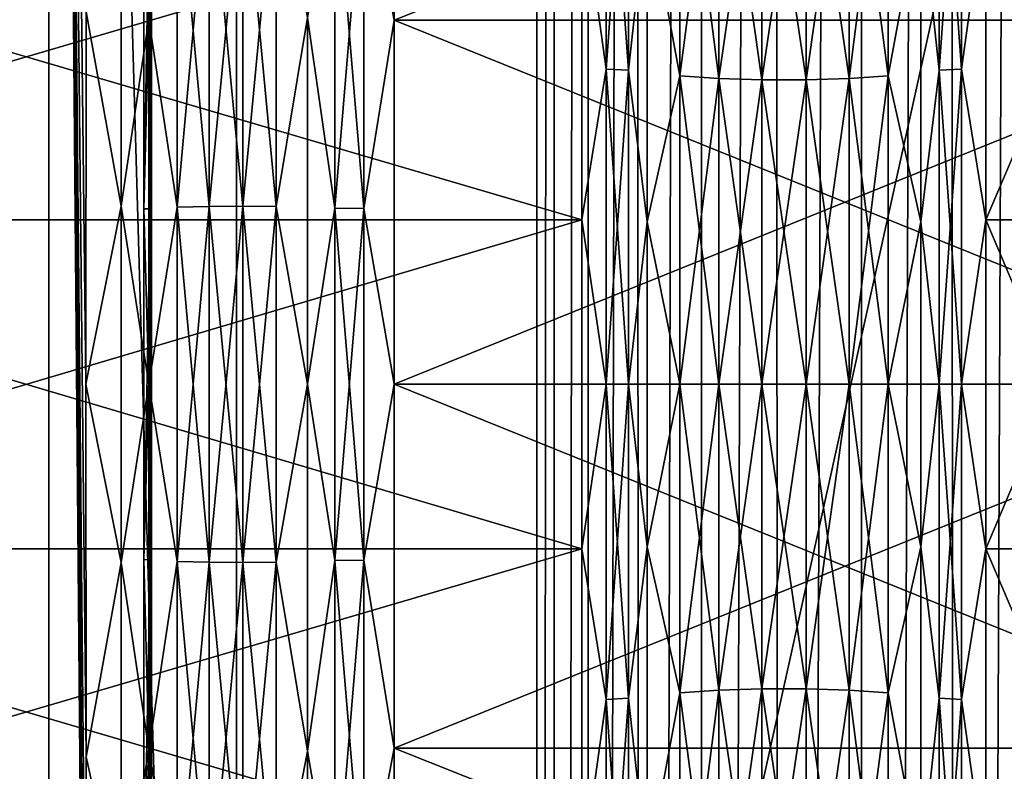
# Model space of a CAD drawing. Header units: metres. Extents: x -206 to 75, y -104 to 104.
# Tile 220 of 256: x -171.77 to -166, y -2.29 to 2.12. Entities that reach past the tile are written whole.
import ezdxf

# ---------------------------------------------------------------- set-up
doc = ezdxf.new("R2010")
doc.units = ezdxf.units.M
doc.layers.add('solid_01_1-CONSUMER_THERM_B_125288', color=7, linetype='CONTINUOUS')

msp = doc.modelspace()

# ---------------------------------------------------------------- linework, layer by layer
at = {"layer": 'solid_01_1-CONSUMER_THERM_B_125288'}
for points in [[(-168.648926, 67.29171), (-200.493088, -75.033852), (-200.514557, 74.966148)], [(-168.648926, 67.29171), (-168.75058, 66.747505), (-200.493088, -75.033852)], [(-168.75058, 66.747505), (-168.750504, 66.193886), (-200.493088, -75.033852)], [(-168.750504, 66.193886), (-168.731537, -66.252495), (-200.493088, -75.033852)], [(-168.750504, 66.193886), (-168.648697, 65.649712), (-168.731537, -66.252495)], [(-168.648697, 65.649712), (-168.629883, -65.70829), (-168.731537, -66.252495)], [(-168.648697, 65.649712), (-168.448624, 65.133507), (-168.629883, -65.70829)], [(-168.448624, 65.133507), (-168.429977, -65.192032), (-168.629883, -65.70829)], [(-168.448624, 65.133507), (-168.15712, 64.662857), (-168.429977, -65.192032)], [(-168.15712, 64.662857), (-168.138596, -64.721298), (-168.429977, -65.192032)], [(-168.15712, 64.662857), (-167.784088, 64.253792), (-168.138596, -64.721298)], [(-167.784088, 64.253792), (-167.765686, -64.312126), (-168.138596, -64.721298)], [(-167.784088, 64.253792), (-167.342255, 63.920231), (-167.765686, -64.312126)], [(-167.342255, 63.920231), (-167.323944, -63.978439), (-167.765686, -64.312126)], [(-167.342255, 63.920231), (-166.846649, 63.673542), (-167.323944, -63.978439)], [(-166.846649, 63.673542), (-166.8284, -63.731609), (-167.323944, -63.978439)], [(-166.846649, 63.673542), (-166.314148, 63.522121), (-166.8284, -63.731609)], [(-166.314148, 63.522121), (-166.295959, -63.580036), (-166.8284, -63.731609)], [(-166.314148, 63.522121), (-165.762909, 63.471123), (-166.295959, -63.580036)], [(-165.762909, 63.471123), (-165.744736, -63.528877), (-166.295959, -63.580036)], [(-173.500031, -37.518787, 108.5), (-88.500069, 37.481255, 108.5), (-173.500061, 37.481213, 108.5)], [(-173.500031, -37.518787, 108.5), (-88.500031, -37.518745, 108.5), (-88.500069, 37.481255, 108.5)], [(-170.501831, -19.02058, 63.5), (-171.602219, 18.983009, 63.5), (-170.501846, 18.983009, 63.5)], [(-171.602219, 18.983009, 63.5), (-170.501831, -19.02058, 63.5), (-171.602203, -19.02058, 63.5)], [(-171.602219, 18.983009, 63.5), (-171.602203, -19.02058, 63.5), (-171.335663, -12.011518, 38.048691)], [(-171.602219, 18.983009, 63.5), (-171.335663, -12.011518, 38.048691), (-171.349854, -10.29787, 39.402496)], [(-171.602219, 18.983009, 63.5), (-171.349854, -10.29787, 39.402496), (-171.361755, -8.432249, 40.538845)], [(-171.602219, 18.983009, 63.5), (-171.361755, -8.432249, 40.538845), (-171.371201, -6.43945, 41.441895)], [(-171.602219, 18.983009, 63.5), (-171.371201, -6.43945, 41.441895), (-171.378067, -4.351516, 42.096561)], [(-171.602219, 18.983009, 63.5), (-171.378067, -4.351516, 42.096561), (-171.382217, -2.201319, 42.492847)], [(-171.602219, 18.983009, 63.5), (-171.382217, -2.201319, 42.492847), (-171.383606, -0.018732, 42.625607)], [(-171.602219, 18.983009, 63.5), (-171.383606, -0.018732, 42.625607), (-171.382217, 2.163859, 42.492836)], [(-170.501846, 18.983009, 63.5), (-91.49826, 18.983047, 63.5), (-170.501831, -19.02058, 63.5)], [(-91.498245, -19.020542, 63.5), (-170.501831, -19.02058, 63.5), (-91.49826, 18.983047, 63.5)], [(-171.010178, 3.050453, 6.96661), (-171.00769, 1.009151, 6.729706), (-171.000061, 18.481215, 6)], [(-171.00769, 1.009151, 6.729706), (-171.000046, -18.518785, 6), (-171.000061, 18.481215, 6)], [(-171.000061, 18.481215, 6), (-171.000046, -18.518785, 6), (-162.800064, 18.481218, 6)], [(-171.000046, -18.518785, 6), (-162.800034, -18.518782, 6), (-162.800064, 18.481218, 6)], [(-169.577301, 2.114714, 42.070946), (-169.577301, 4.217103, 41.685669), (-169.753983, 3.057519, 41.946587)], [(-169.753983, 3.057519, 7.053411), (-169.577301, 4.217103, 7.31433), (-169.577301, 2.114714, 6.929053)], [(-164.29245, 4.217069, 41.685677), (-169.577301, 4.217103, 41.685669), (-169.577301, 2.114714, 42.070946)], [(-164.29245, 2.114684, 6.929059), (-169.577301, 2.114714, 6.929053), (-169.577301, 4.217103, 7.31433)], [(-164.29245, 4.217073, 7.314326), (-164.29245, 2.114684, 6.929059), (-169.577301, 4.217103, 7.31433)], [(-164.29245, 2.114683, 42.070942), (-164.29245, 4.217069, 41.685677), (-169.577301, 2.114714, 42.070946)], [(-168.333954, 1.828945, 9.282583), (-168.333954, 3.64973, 9.616254), (-168.47673, 2.857519, 9.42189)], [(-168.47673, 2.857519, 39.57811), (-168.333954, 3.64973, 39.383747), (-168.333954, 1.828945, 39.717419)], [(-168.202835, 3.635162, 9.675358), (-168.333954, 3.64973, 9.616254), (-168.333954, 1.828945, 9.282583)], [(-168.202835, 1.821607, 39.65699), (-168.333954, 1.828945, 39.717419), (-168.333954, 3.64973, 39.383747)], [(-168.202835, 3.635162, 39.324642), (-168.202835, 1.821607, 39.65699), (-168.333954, 3.64973, 39.383747)], [(-166.251083, 3.649721, 9.616294), (-166.382187, 3.635144, 9.675435), (-166.382187, 1.821599, 9.343091)], [(-166.251083, 1.828941, 9.282624), (-166.251083, 3.649721, 9.616294), (-166.382187, 1.821599, 9.343091)], [(-166.251083, 3.649721, 39.383705), (-166.251083, 1.828941, 39.717377), (-166.382187, 3.635144, 39.324566)], [(-166.251083, 3.649721, 39.383705), (-166.108185, 2.85752, 39.57811), (-166.251083, 1.828941, 39.717377)], [(-166.251083, 1.828941, 9.282624), (-166.108185, 2.85752, 9.42189), (-166.251083, 3.649721, 9.616294)], [(-168.202835, 1.821607, 9.343012), (-168.202835, 3.635162, 9.675358), (-168.333954, 1.828945, 9.282583)], [(-168.202835, 3.635162, 39.324642), (-168.094696, 2.824274, 39.403831), (-168.202835, 1.821607, 39.65699)], [(-168.202835, 1.821607, 9.343012), (-168.094696, 2.824274, 9.596168), (-168.202835, 3.635162, 9.675358)], [(-166.382187, 1.821599, 9.343091), (-166.382187, 3.635144, 9.675435), (-166.490204, 2.824275, 9.596168)], [(-166.490204, 2.824275, 39.403831), (-166.382187, 3.635144, 39.324566), (-166.382187, 1.821599, 39.65691)], [(-166.251083, 1.828941, 39.717377), (-166.382187, 1.821599, 39.65691), (-166.382187, 3.635144, 39.324566)], [(-168.094696, 2.824274, 39.403831), (-167.903488, 3.57002, 39.060349), (-167.903488, 1.788797, 39.386772)], [(-167.903488, 1.788797, 9.61323), (-167.903488, 3.57002, 9.939651), (-168.094696, 2.824274, 9.596168)], [(-167.674515, 1.773835, 39.263546), (-167.903488, 1.788797, 39.386772), (-167.903488, 3.57002, 39.060349)], [(-167.674515, 3.540313, 38.939827), (-167.674515, 1.773835, 39.263546), (-167.903488, 3.57002, 39.060349)], [(-167.674515, 3.540313, 10.060174), (-167.903488, 3.57002, 9.939651), (-167.903488, 1.788797, 9.61323)], [(-167.674515, 1.773835, 9.736455), (-167.674515, 3.540313, 10.060174), (-167.903488, 1.788797, 9.61323)], [(-167.422028, 1.766127, 39.200058), (-167.674515, 1.773835, 39.263546), (-167.674515, 3.540313, 38.939827)], [(-167.422043, 3.525009, 38.877731), (-167.422028, 1.766127, 39.200058), (-167.674515, 3.540313, 38.939827)], [(-167.422043, 3.525009, 10.122268), (-167.674515, 3.540313, 10.060174), (-167.674515, 1.773835, 9.736455)], [(-167.422028, 1.766127, 9.799941), (-167.422043, 3.525009, 10.122268), (-167.674515, 1.773835, 9.736455)], [(-167.161575, 3.525048, 38.877888), (-167.161575, 1.766146, 39.200218), (-167.422043, 3.525009, 38.877731)], [(-167.161575, 3.525048, 10.12211), (-167.422043, 3.525009, 10.122268), (-167.422028, 1.766127, 9.799941)], [(-167.161575, 1.766146, 39.200218), (-167.422028, 1.766127, 39.200058), (-167.422043, 3.525009, 38.877731)], [(-167.161575, 1.766146, 9.79978), (-167.161575, 3.525048, 10.12211), (-167.422028, 1.766127, 9.799941)], [(-166.90918, 3.540428, 38.940289), (-166.90918, 1.773893, 39.264015), (-167.161575, 3.525048, 38.877888)], [(-166.90918, 3.540428, 10.059712), (-167.161575, 3.525048, 10.12211), (-167.161575, 1.766146, 9.79978)], [(-166.90918, 1.773893, 9.735983), (-166.90918, 3.540428, 10.059712), (-167.161575, 1.766146, 9.79978)], [(-166.90918, 1.773893, 39.264015), (-167.161575, 1.766146, 39.200218), (-167.161575, 3.525048, 38.877888)], [(-166.680359, 3.570202, 39.061089), (-166.680359, 1.788889, 39.387524), (-166.90918, 3.540428, 38.940289)], [(-166.680359, 3.570202, 9.938913), (-166.90918, 3.540428, 10.059712), (-166.90918, 1.773893, 9.735983)], [(-166.680359, 1.788889, 9.612475), (-166.680359, 3.570202, 9.938913), (-166.90918, 1.773893, 9.735983)], [(-166.680359, 1.788889, 39.387524), (-166.90918, 1.773893, 39.264015), (-166.90918, 3.540428, 38.940289)], [(-166.680359, 1.788889, 9.612475), (-166.490204, 2.824275, 9.596168), (-166.680359, 3.570202, 9.938913)], [(-166.680359, 3.570202, 39.061089), (-166.490204, 2.824275, 39.403831), (-166.680359, 1.788889, 39.387524)], [(-171.382217, 2.163859, 42.492836), (-171.178024, 1.025607, 42.431526), (-171.178024, 3.100268, 42.189034)], [(-171.014954, 2.121395, 42.126347), (-171.178024, 3.100268, 42.189034), (-171.178024, 1.025607, 42.431526)], [(-170.850082, 1.020008, 42.335388), (-170.850082, 3.083546, 42.094196), (-171.014954, 2.121395, 42.126347)], [(-170.850082, 3.083546, 6.905803), (-170.850082, 1.020008, 6.66461), (-171.014954, 2.121395, 6.873654)], [(-170.662491, 3.095025, 6.840703), (-170.662491, 1.023852, 6.598617), (-170.850082, 3.083546, 6.905803)], [(-170.662491, 3.095025, 42.159298), (-170.850082, 3.083546, 42.094196), (-170.850082, 1.020008, 42.335388)], [(-170.662491, 1.023852, 42.401382), (-170.662491, 3.095025, 42.159298), (-170.850082, 1.020008, 42.335388)], [(-170.662491, 1.023852, 6.598617), (-170.850082, 1.020008, 6.66461), (-170.850082, 3.083546, 6.905803)], [(-170.464401, 3.098114, 6.823185), (-170.464401, 1.024886, 6.58086), (-170.662491, 3.095025, 6.840703)], [(-170.464401, 3.098114, 42.176815), (-170.662491, 3.095025, 42.159298), (-170.662491, 1.023852, 42.401382)], [(-170.464401, 1.024886, 42.41914), (-170.464401, 3.098114, 42.176815), (-170.662491, 1.023852, 42.401382)], [(-170.464401, 1.024886, 6.58086), (-170.662491, 1.023852, 6.598617), (-170.662491, 3.095025, 6.840703)], [(-170.268036, 1.023047, 6.612436), (-170.464401, 1.024886, 6.58086), (-170.464401, 3.098114, 6.823185)], [(-170.268036, 3.092622, 6.854334), (-170.268036, 1.023047, 6.612436), (-170.464401, 3.098114, 6.823185)], [(-170.268036, 3.092622, 42.145664), (-170.464401, 3.098114, 42.176815), (-170.464401, 1.024886, 42.41914)], [(-170.268036, 1.023047, 42.387566), (-170.268036, 3.092622, 42.145664), (-170.464401, 1.024886, 42.41914)], [(-170.085724, 2.131455, 6.791177), (-170.268036, 1.023047, 6.612436), (-170.268036, 3.092622, 6.854334)], [(-170.085724, 2.131455, 42.208824), (-170.268036, 3.092622, 42.145664), (-170.268036, 1.023047, 42.387566)], [(-169.925415, 1.014015, 6.767502), (-170.085724, 2.131455, 6.791177), (-169.925415, 3.06565, 7.007304)], [(-169.925415, 3.06565, 41.992695), (-170.085724, 2.131455, 42.208824), (-169.925415, 1.014015, 42.232498)], [(-169.925415, 3.06565, 41.992695), (-169.925415, 1.014015, 42.232498), (-169.753983, 3.057519, 41.946587)], [(-169.925415, 3.06565, 7.007304), (-169.753983, 3.057519, 7.053411), (-169.753967, 1.011293, 6.814242)], [(-169.925415, 1.014015, 6.767502), (-169.925415, 3.06565, 7.007304), (-169.753967, 1.011293, 6.814242)], [(-171.043762, 1.008968, 6.729695), (-171.043777, 3.050769, 6.966665), (-171.014954, 2.121395, 6.873654)], [(-171.010178, 3.050453, 6.96661), (-171.043777, 3.050769, 6.966665), (-171.043762, 1.008968, 6.729695)], [(-171.010178, 3.050453, 6.96661), (-171.043762, 1.008968, 6.729695), (-171.00769, 1.009151, 6.729706)], [(-169.925415, 1.014015, 42.232498), (-169.753967, 1.011293, 42.185757), (-169.753983, 3.057519, 41.946587)], [(-169.577301, 2.114714, 42.070946), (-169.753983, 3.057519, 41.946587), (-169.753967, 1.011293, 42.185757)], [(-169.753967, 1.011293, 6.814242), (-169.753983, 3.057519, 7.053411), (-169.577301, 2.114714, 6.929053)], [(-174.992447, 0.945049, 9.18029), (-168.47673, 2.857519, 9.42189), (-174.992447, 2.85752, 9.421891)], [(-174.992447, 2.85752, 39.57811), (-168.47673, 2.857519, 39.57811), (-168.47673, 0.94505, 39.81971)], [(-174.992447, 0.945049, 39.81971), (-174.992447, 2.85752, 39.57811), (-168.47673, 0.94505, 39.81971)], [(-174.992447, 0.945049, 9.18029), (-168.47673, 0.94505, 9.180289), (-168.47673, 2.857519, 9.42189)], [(-168.333954, 1.828945, 9.282583), (-168.47673, 2.857519, 9.42189), (-168.47673, 0.94505, 9.180289)], [(-168.47673, 0.94505, 39.81971), (-168.47673, 2.857519, 39.57811), (-168.333954, 1.828945, 39.717419)], [(-166.251083, 1.828941, 39.717377), (-166.108185, 2.85752, 39.57811), (-166.108185, 0.945051, 39.81971)], [(-166.251083, 1.828941, 9.282624), (-166.108185, 0.945051, 9.180289), (-166.108185, 2.85752, 9.42189)], [(-166.108185, 2.85752, 39.57811), (-165.29245, 2.857525, 39.57811), (-165.29245, 0.945053, 39.81971)], [(-165.29245, 2.857525, 9.421891), (-166.108185, 2.85752, 9.42189), (-166.108185, 0.945051, 9.180289)], [(-165.29245, 0.945053, 9.18029), (-165.29245, 2.857525, 9.421891), (-166.108185, 0.945051, 9.180289)], [(-166.108185, 0.945051, 39.81971), (-166.108185, 2.85752, 39.57811), (-165.29245, 0.945053, 39.81971)], [(-168.202835, 1.821607, 39.65699), (-168.094696, 2.824274, 39.403831), (-168.094696, 0.93391, 39.642639)], [(-168.202835, 1.821607, 9.343012), (-168.094696, 0.93391, 9.357359), (-168.094696, 2.824274, 9.596168)], [(-168.094696, 0.93391, 39.642639), (-168.094696, 2.824274, 39.403831), (-167.903488, 1.788797, 39.386772)], [(-167.903488, 1.788797, 9.61323), (-168.094696, 2.824274, 9.596168), (-168.094696, 0.93391, 9.357359)], [(-166.680359, 1.788889, 9.612475), (-166.490204, 0.933911, 9.357359), (-166.490204, 2.824275, 9.596168)], [(-166.680359, 1.788889, 39.387524), (-166.490204, 2.824275, 39.403831), (-166.490204, 0.933911, 39.642639)], [(-166.382187, 1.821599, 9.343091), (-166.490204, 2.824275, 9.596168), (-166.490204, 0.933911, 9.357359)], [(-166.490204, 0.933911, 39.642639), (-166.490204, 2.824275, 39.403831), (-166.382187, 1.821599, 39.65691)], [(-171.382217, 2.163859, 42.492836), (-171.383606, -0.018732, 42.625607), (-171.178024, 1.025607, 42.431526)], [(-171.014954, -0.018785, 42.255798), (-171.014954, 2.121395, 42.126347), (-171.178024, 1.025607, 42.431526)], [(-171.043762, 1.008968, 6.729695), (-171.014954, 2.121395, 6.873654), (-171.014954, -0.018785, 6.7442)], [(-170.850082, 1.020008, 42.335388), (-171.014954, 2.121395, 42.126347), (-171.014954, -0.018785, 42.255798)], [(-170.850082, 1.020008, 6.66461), (-171.014954, -0.018785, 6.7442), (-171.014954, 2.121395, 6.873654)], [(-170.085724, 2.131455, 6.791177), (-170.085724, -0.018785, 6.661111), (-170.268036, 1.023047, 6.612436)], [(-170.085724, -0.018785, 42.33889), (-170.085724, 2.131455, 42.208824), (-170.268036, 1.023047, 42.387566)], [(-169.925415, 1.014015, 6.767502), (-170.085724, -0.018785, 6.661111), (-170.085724, 2.131455, 6.791177)], [(-169.925415, 1.014015, 42.232498), (-170.085724, 2.131455, 42.208824), (-170.085724, -0.018785, 42.33889)], [(-169.577301, -0.018785, 42.200001), (-169.577301, 2.114714, 42.070946), (-169.753967, 1.011293, 42.185757)], [(-169.753967, 1.011293, 6.814242), (-169.577301, 2.114714, 6.929053), (-169.577301, -0.018785, 6.8)], [(-164.29245, 2.114683, 42.070942), (-169.577301, 2.114714, 42.070946), (-169.577301, -0.018785, 42.200001)], [(-164.29245, -0.018782, 6.800013), (-169.577301, -0.018785, 6.8), (-169.577301, 2.114714, 6.929053)], [(-164.29245, 2.114684, 6.929059), (-164.29245, -0.018782, 6.800013), (-169.577301, 2.114714, 6.929053)], [(-164.29245, -0.018782, 42.199989), (-164.29245, 2.114683, 42.070942), (-169.577301, -0.018785, 42.200001)], [(-168.333954, -0.018784, 9.170815), (-168.333954, 1.828945, 9.282583), (-168.47673, 0.94505, 9.180289)], [(-168.47673, 0.94505, 39.81971), (-168.333954, 1.828945, 39.717419), (-168.333954, -0.018784, 39.829185)], [(-168.202835, 1.821607, 9.343012), (-168.333954, 1.828945, 9.282583), (-168.333954, -0.018784, 9.170815)], [(-168.202835, -0.018784, 39.768311), (-168.333954, -0.018784, 39.829185), (-168.333954, 1.828945, 39.717419)], [(-168.202835, 1.821607, 39.65699), (-168.202835, -0.018784, 39.768311), (-168.333954, 1.828945, 39.717419)], [(-168.202835, -0.018784, 9.231688), (-168.202835, 1.821607, 9.343012), (-168.333954, -0.018784, 9.170815)], [(-168.202835, 1.821607, 39.65699), (-168.094696, 0.93391, 39.642639), (-168.202835, -0.018784, 39.768311)], [(-168.202835, -0.018784, 9.231688), (-168.094696, 0.93391, 9.357359), (-168.202835, 1.821607, 9.343012)], [(-166.382187, -0.018783, 9.231768), (-166.382187, 1.821599, 9.343091), (-166.490204, 0.933911, 9.357359)], [(-166.490204, 0.933911, 39.642639), (-166.382187, 1.821599, 39.65691), (-166.382187, -0.018783, 39.76823)], [(-166.251083, 1.828941, 9.282624), (-166.382187, 1.821599, 9.343091), (-166.382187, -0.018783, 9.231768)], [(-166.251083, -0.018783, 9.170857), (-166.251083, 1.828941, 9.282624), (-166.382187, -0.018783, 9.231768)], [(-166.251083, 1.828941, 39.717377), (-166.251083, -0.018783, 39.829144), (-166.382187, 1.821599, 39.65691)], [(-166.251083, -0.018783, 39.829144), (-166.382187, -0.018783, 39.76823), (-166.382187, 1.821599, 39.65691)], [(-166.251083, 1.828941, 39.717377), (-166.108185, 0.945051, 39.81971), (-166.251083, -0.018783, 39.829144)], [(-166.251083, -0.018783, 9.170857), (-166.108185, 0.945051, 9.180289), (-166.251083, 1.828941, 9.282624)], [(-168.094696, 0.93391, 39.642639), (-167.903488, 1.788797, 39.386772), (-167.903488, -0.018784, 39.496109)], [(-167.903488, -0.018784, 9.503891), (-167.903488, 1.788797, 9.61323), (-168.094696, 0.93391, 9.357359)], [(-167.674515, -0.018784, 39.371979), (-167.903488, -0.018784, 39.496109), (-167.903488, 1.788797, 39.386772)], [(-167.674515, 1.773835, 39.263546), (-167.674515, -0.018784, 39.371979), (-167.903488, 1.788797, 39.386772)], [(-167.674515, 1.773835, 9.736455), (-167.903488, 1.788797, 9.61323), (-167.903488, -0.018784, 9.503891)], [(-167.674515, -0.018784, 9.628021), (-167.674515, 1.773835, 9.736455), (-167.903488, -0.018784, 9.503891)], [(-167.422028, -0.018784, 39.308025), (-167.674515, -0.018784, 39.371979), (-167.674515, 1.773835, 39.263546)], [(-167.422028, 1.766127, 39.200058), (-167.422028, -0.018784, 39.308025), (-167.674515, 1.773835, 39.263546)], [(-167.422028, 1.766127, 9.799941), (-167.674515, 1.773835, 9.736455), (-167.674515, -0.018784, 9.628021)], [(-167.422028, -0.018784, 9.691974), (-167.422028, 1.766127, 9.799941), (-167.674515, -0.018784, 9.628021)], [(-167.161575, 1.766146, 39.200218), (-167.161575, -0.018784, 39.308189), (-167.422028, 1.766127, 39.200058)], [(-167.161575, 1.766146, 9.79978), (-167.422028, 1.766127, 9.799941), (-167.422028, -0.018784, 9.691974)], [(-167.161575, -0.018784, 9.691812), (-167.161575, 1.766146, 9.79978), (-167.422028, -0.018784, 9.691974)], [(-167.161575, -0.018784, 39.308189), (-167.422028, -0.018784, 39.308025), (-167.422028, 1.766127, 39.200058)], [(-166.90918, 1.773893, 39.264015), (-166.90918, -0.018784, 39.372456), (-167.161575, 1.766146, 39.200218)], [(-166.90918, 1.773893, 9.735983), (-167.161575, 1.766146, 9.79978), (-167.161575, -0.018784, 9.691812)], [(-166.90918, -0.018784, 9.627546), (-166.90918, 1.773893, 9.735983), (-167.161575, -0.018784, 9.691812)], [(-166.90918, -0.018784, 39.372456), (-167.161575, -0.018784, 39.308189), (-167.161575, 1.766146, 39.200218)], [(-166.680359, 1.788889, 39.387524), (-166.680359, -0.018783, 39.496868), (-166.90918, 1.773893, 39.264015)], [(-166.680359, 1.788889, 9.612475), (-166.90918, 1.773893, 9.735983), (-166.90918, -0.018784, 9.627546)], [(-166.680359, -0.018783, 9.503132), (-166.680359, 1.788889, 9.612475), (-166.90918, -0.018784, 9.627546)], [(-166.680359, -0.018783, 39.496868), (-166.90918, -0.018784, 39.372456), (-166.90918, 1.773893, 39.264015)], [(-166.680359, -0.018783, 9.503132), (-166.490204, 0.933911, 9.357359), (-166.680359, 1.788889, 9.612475)], [(-166.680359, 1.788889, 39.387524), (-166.490204, 0.933911, 39.642639), (-166.680359, -0.018783, 39.496868)], [(-171.383606, -0.018732, 42.625607), (-171.178024, -1.063178, 42.431526), (-171.178024, 1.025607, 42.431526)], [(-171.014954, -0.018785, 42.255798), (-171.178024, 1.025607, 42.431526), (-171.178024, -1.063178, 42.431526)], [(-171.00769, 1.009151, 6.729706), (-171.043762, 1.008968, 6.729695), (-171.043762, -1.046539, 6.729695)], [(-171.00769, 1.009151, 6.729706), (-171.043762, -1.046539, 6.729695), (-171.00769, -1.046856, 6.729714)], [(-171.043762, -1.046539, 6.729695), (-171.043762, 1.008968, 6.729695), (-171.014954, -0.018785, 6.7442)], [(-170.850082, -1.057579, 42.335388), (-170.850082, 1.020008, 42.335388), (-171.014954, -0.018785, 42.255798)], [(-170.850082, 1.020008, 6.66461), (-170.850082, -1.057579, 6.66461), (-171.014954, -0.018785, 6.7442)], [(-171.00769, 1.009151, 6.729706), (-171.00769, -1.046856, 6.729714), (-171.000046, -18.518785, 6)], [(-170.662491, 1.023852, 6.598617), (-170.662491, -1.061422, 6.598617), (-170.850082, 1.020008, 6.66461)], [(-170.662491, 1.023852, 42.401382), (-170.850082, 1.020008, 42.335388), (-170.850082, -1.057579, 42.335388)], [(-170.662491, -1.061422, 42.401382), (-170.662491, 1.023852, 42.401382), (-170.850082, -1.057579, 42.335388)], [(-170.662491, -1.061422, 6.598617), (-170.850082, -1.057579, 6.66461), (-170.850082, 1.020008, 6.66461)], [(-170.464401, 1.024886, 6.58086), (-170.464401, -1.062456, 6.58086), (-170.662491, 1.023852, 6.598617)], [(-170.464401, 1.024886, 42.41914), (-170.662491, 1.023852, 42.401382), (-170.662491, -1.061422, 42.401382)], [(-170.464401, -1.062456, 42.41914), (-170.464401, 1.024886, 42.41914), (-170.662491, -1.061422, 42.401382)], [(-170.464401, -1.062456, 6.58086), (-170.662491, -1.061422, 6.598617), (-170.662491, 1.023852, 6.598617)], [(-170.268036, -1.060617, 6.612436), (-170.464401, -1.062456, 6.58086), (-170.464401, 1.024886, 6.58086)], [(-170.268036, 1.023047, 6.612436), (-170.268036, -1.060617, 6.612436), (-170.464401, 1.024886, 6.58086)], [(-170.268036, 1.023047, 42.387566), (-170.464401, 1.024886, 42.41914), (-170.464401, -1.062456, 42.41914)], [(-170.268036, -1.060617, 42.387566), (-170.268036, 1.023047, 42.387566), (-170.464401, -1.062456, 42.41914)], [(-170.085724, -0.018785, 6.661111), (-170.268036, -1.060617, 6.612436), (-170.268036, 1.023047, 6.612436)], [(-170.085724, -0.018785, 42.33889), (-170.268036, 1.023047, 42.387566), (-170.268036, -1.060617, 42.387566)], [(-169.925415, -1.051585, 6.767502), (-170.085724, -0.018785, 6.661111), (-169.925415, 1.014015, 6.767502)], [(-169.925415, 1.014015, 42.232498), (-170.085724, -0.018785, 42.33889), (-169.925415, -1.051585, 42.232498)], [(-169.925415, 1.014015, 42.232498), (-169.925415, -1.051585, 42.232498), (-169.753967, 1.011293, 42.185757)], [(-169.925415, 1.014015, 6.767502), (-169.753967, 1.011293, 6.814242), (-169.753967, -1.048863, 6.814242)], [(-169.925415, -1.051585, 6.767502), (-169.925415, 1.014015, 6.767502), (-169.753967, -1.048863, 6.814242)], [(-169.925415, -1.051585, 42.232498), (-169.753967, -1.048863, 42.185757), (-169.753967, 1.011293, 42.185757)], [(-169.577301, -0.018785, 42.200001), (-169.753967, 1.011293, 42.185757), (-169.753967, -1.048863, 42.185757)], [(-169.753967, -1.048863, 6.814242), (-169.753967, 1.011293, 6.814242), (-169.577301, -0.018785, 6.8)], [(-174.992447, -0.982623, 9.18029), (-168.47673, -0.982619, 9.180289), (-168.47673, 0.94505, 9.180289)], [(-174.992447, -0.982623, 9.18029), (-168.47673, 0.94505, 9.180289), (-174.992447, 0.945049, 9.18029)], [(-174.992447, 0.945049, 39.81971), (-168.47673, 0.94505, 39.81971), (-168.47673, -0.982619, 39.81971)], [(-174.992447, -0.982623, 39.81971), (-174.992447, 0.945049, 39.81971), (-168.47673, -0.982619, 39.81971)], [(-168.333954, -0.018784, 9.170815), (-168.47673, 0.94505, 9.180289), (-168.47673, -0.982619, 9.180289)], [(-168.47673, -0.982619, 39.81971), (-168.47673, 0.94505, 39.81971), (-168.333954, -0.018784, 39.829185)], [(-168.202835, -0.018784, 39.768311), (-168.094696, 0.93391, 39.642639), (-168.094696, -0.971478, 39.642639)], [(-168.202835, -0.018784, 9.231688), (-168.094696, -0.971478, 9.357359), (-168.094696, 0.93391, 9.357359)], [(-168.094696, -0.971478, 39.642639), (-168.094696, 0.93391, 39.642639), (-167.903488, -0.018784, 39.496109)], [(-167.903488, -0.018784, 9.503891), (-168.094696, 0.93391, 9.357359), (-168.094696, -0.971478, 9.357359)], [(-166.680359, -0.018783, 9.503132), (-166.490204, -0.971478, 9.357359), (-166.490204, 0.933911, 9.357359)], [(-166.680359, -0.018783, 39.496868), (-166.490204, 0.933911, 39.642639), (-166.490204, -0.971478, 39.642639)], [(-166.382187, -0.018783, 9.231768), (-166.490204, 0.933911, 9.357359), (-166.490204, -0.971478, 9.357359)], [(-166.490204, -0.971478, 39.642639), (-166.490204, 0.933911, 39.642639), (-166.382187, -0.018783, 39.76823)], [(-166.251083, -0.018783, 39.829144), (-166.108185, 0.945051, 39.81971), (-166.108185, -0.982618, 39.81971)], [(-166.251083, -0.018783, 9.170857), (-166.108185, -0.982618, 9.180289), (-166.108185, 0.945051, 9.180289)], [(-166.108185, 0.945051, 39.81971), (-165.29245, 0.945053, 39.81971), (-165.29245, -0.982619, 39.81971)], [(-165.29245, 0.945053, 9.18029), (-166.108185, 0.945051, 9.180289), (-166.108185, -0.982618, 9.180289)], [(-165.29245, -0.982619, 9.18029), (-165.29245, 0.945053, 9.18029), (-166.108185, -0.982618, 9.180289)], [(-166.108185, -0.982618, 39.81971), (-166.108185, 0.945051, 39.81971), (-165.29245, -0.982619, 39.81971)], [(-171.383606, -0.018732, 42.625607), (-171.382217, -2.201319, 42.492847), (-171.178024, -1.063178, 42.431526)], [(-171.014954, -2.158966, 42.126347), (-171.014954, -0.018785, 42.255798), (-171.178024, -1.063178, 42.431526)], [(-171.043762, -1.046539, 6.729695), (-171.014954, -0.018785, 6.7442), (-171.014954, -2.158966, 6.873654)], [(-170.850082, -1.057579, 42.335388), (-171.014954, -0.018785, 42.255798), (-171.014954, -2.158966, 42.126347)], [(-170.850082, -1.057579, 6.66461), (-171.014954, -2.158966, 6.873654), (-171.014954, -0.018785, 6.7442)], [(-170.085724, -0.018785, 6.661111), (-170.085724, -2.169025, 6.791177), (-170.268036, -1.060617, 6.612436)], [(-170.085724, -2.169025, 42.208824), (-170.085724, -0.018785, 42.33889), (-170.268036, -1.060617, 42.387566)], [(-169.925415, -1.051585, 6.767502), (-170.085724, -2.169025, 6.791177), (-170.085724, -0.018785, 6.661111)], [(-169.925415, -1.051585, 42.232498), (-170.085724, -0.018785, 42.33889), (-170.085724, -2.169025, 42.208824)], [(-169.577301, -2.152284, 42.070946), (-169.577301, -0.018785, 42.200001), (-169.753967, -1.048863, 42.185757)], [(-169.753967, -1.048863, 6.814242), (-169.577301, -0.018785, 6.8), (-169.577301, -2.152284, 6.929053)], [(-164.29245, -0.018782, 42.199989), (-169.577301, -0.018785, 42.200001), (-169.577301, -2.152284, 42.070946)], [(-164.29245, -2.152248, 42.070942), (-164.29245, -0.018782, 42.199989), (-169.577301, -2.152284, 42.070946)], [(-164.29245, -0.018782, 6.800013), (-164.29245, -2.152247, 6.929059), (-169.577301, -0.018785, 6.8)], [(-164.29245, -2.152247, 6.929059), (-169.577301, -2.152284, 6.929053), (-169.577301, -0.018785, 6.8)], [(-168.333954, -1.866513, 9.282583), (-168.333954, -0.018784, 9.170815), (-168.47673, -0.982619, 9.180289)], [(-168.47673, -0.982619, 39.81971), (-168.333954, -0.018784, 39.829185), (-168.333954, -1.866513, 39.717419)], [(-168.202835, -0.018784, 9.231688), (-168.333954, -0.018784, 9.170815), (-168.333954, -1.866513, 9.282583)], [(-168.202835, -1.859176, 9.343012), (-168.202835, -0.018784, 9.231688), (-168.333954, -1.866513, 9.282583)], [(-168.202835, -1.859176, 39.65699), (-168.333954, -1.866513, 39.717419), (-168.333954, -0.018784, 39.829185)], [(-168.202835, -0.018784, 39.768311), (-168.202835, -1.859176, 39.65699), (-168.333954, -0.018784, 39.829185)], [(-168.202835, -0.018784, 39.768311), (-168.094696, -0.971478, 39.642639), (-168.202835, -1.859176, 39.65699)], [(-168.202835, -1.859176, 9.343012), (-168.094696, -0.971478, 9.357359), (-168.202835, -0.018784, 9.231688)], [(-168.094696, -0.971478, 39.642639), (-167.903488, -0.018784, 39.496109), (-167.903488, -1.826365, 39.386772)], [(-167.903488, -1.826365, 9.61323), (-167.903488, -0.018784, 9.503891), (-168.094696, -0.971478, 9.357359)], [(-167.674515, -1.811403, 39.263546), (-167.903488, -1.826365, 39.386772), (-167.903488, -0.018784, 39.496109)], [(-167.674515, -0.018784, 39.371979), (-167.674515, -1.811403, 39.263546), (-167.903488, -0.018784, 39.496109)], [(-167.674515, -0.018784, 9.628021), (-167.903488, -0.018784, 9.503891), (-167.903488, -1.826365, 9.61323)], [(-167.674515, -1.811403, 9.736455), (-167.674515, -0.018784, 9.628021), (-167.903488, -1.826365, 9.61323)], [(-167.422028, -1.803694, 39.200058), (-167.674515, -1.811403, 39.263546), (-167.674515, -0.018784, 39.371979)], [(-167.422028, -0.018784, 39.308025), (-167.422028, -1.803694, 39.200058), (-167.674515, -0.018784, 39.371979)], [(-167.422028, -0.018784, 9.691974), (-167.674515, -0.018784, 9.628021), (-167.674515, -1.811403, 9.736455)], [(-167.422028, -1.803694, 9.799941), (-167.422028, -0.018784, 9.691974), (-167.674515, -1.811403, 9.736455)], [(-167.161575, -1.803713, 39.200218), (-167.422028, -1.803694, 39.200058), (-167.422028, -0.018784, 39.308025)], [(-167.161575, -0.018784, 39.308189), (-167.161575, -1.803713, 39.200218), (-167.422028, -0.018784, 39.308025)], [(-167.161575, -0.018784, 9.691812), (-167.422028, -0.018784, 9.691974), (-167.422028, -1.803694, 9.799941)], [(-167.161575, -1.803713, 9.79978), (-167.161575, -0.018784, 9.691812), (-167.422028, -1.803694, 9.799941)], [(-166.909164, -1.81146, 39.264015), (-167.161575, -1.803713, 39.200218), (-167.161575, -0.018784, 39.308189)], [(-166.90918, -0.018784, 39.372456), (-166.909164, -1.81146, 39.264015), (-167.161575, -0.018784, 39.308189)], [(-166.90918, -0.018784, 9.627546), (-167.161575, -0.018784, 9.691812), (-167.161575, -1.803713, 9.79978)], [(-166.909164, -1.81146, 9.735983), (-166.90918, -0.018784, 9.627546), (-167.161575, -1.803713, 9.79978)], [(-166.680359, -0.018783, 39.496868), (-166.680359, -1.826456, 39.387524), (-166.90918, -0.018784, 39.372456)], [(-166.680359, -0.018783, 9.503132), (-166.90918, -0.018784, 9.627546), (-166.909164, -1.81146, 9.735983)], [(-166.680359, -1.826456, 39.387524), (-166.909164, -1.81146, 39.264015), (-166.90918, -0.018784, 39.372456)], [(-166.680359, -1.826456, 9.612475), (-166.680359, -0.018783, 9.503132), (-166.909164, -1.81146, 9.735983)], [(-166.680359, -1.826456, 9.612475), (-166.490204, -0.971478, 9.357359), (-166.680359, -0.018783, 9.503132)], [(-166.680359, -0.018783, 39.496868), (-166.490204, -0.971478, 39.642639), (-166.680359, -1.826456, 39.387524)], [(-166.382187, -1.859165, 9.343091), (-166.382187, -0.018783, 9.231768), (-166.490204, -0.971478, 9.357359)], [(-166.490204, -0.971478, 39.642639), (-166.382187, -0.018783, 39.76823), (-166.382187, -1.859165, 39.65691)], [(-166.251083, -0.018783, 9.170857), (-166.382187, -0.018783, 9.231768), (-166.382187, -1.859165, 9.343091)], [(-166.251083, -1.866507, 9.282624), (-166.251083, -0.018783, 9.170857), (-166.382187, -1.859165, 9.343091)], [(-166.251083, -1.866507, 39.717377), (-166.382187, -1.859165, 39.65691), (-166.382187, -0.018783, 39.76823)], [(-166.251083, -0.018783, 39.829144), (-166.251083, -1.866507, 39.717377), (-166.382187, -0.018783, 39.76823)], [(-166.251083, -0.018783, 39.829144), (-166.108185, -0.982618, 39.81971), (-166.251083, -1.866507, 39.717377)], [(-166.251083, -1.866507, 9.282624), (-166.108185, -0.982618, 9.180289), (-166.251083, -0.018783, 9.170857)], [(-168.202835, -1.859176, 39.65699), (-168.094696, -0.971478, 39.642639), (-168.094696, -2.861842, 39.403831)], [(-168.202835, -1.859176, 9.343012), (-168.094696, -2.861842, 9.596168), (-168.094696, -0.971478, 9.357359)], [(-168.094696, -2.861842, 39.403831), (-168.094696, -0.971478, 39.642639), (-167.903488, -1.826365, 39.386772)], [(-167.903488, -1.826365, 9.61323), (-168.094696, -0.971478, 9.357359), (-168.094696, -2.861842, 9.596168)], [(-166.680359, -1.826456, 9.612475), (-166.490204, -2.861841, 9.596168), (-166.490204, -0.971478, 9.357359)], [(-166.680359, -1.826456, 39.387524), (-166.490204, -0.971478, 39.642639), (-166.490204, -2.861841, 39.403831)], [(-166.382187, -1.859165, 9.343091), (-166.490204, -0.971478, 9.357359), (-166.490204, -2.861841, 9.596168)], [(-166.490204, -2.861841, 39.403831), (-166.490204, -0.971478, 39.642639), (-166.382187, -1.859165, 39.65691)], [(-174.992447, -2.895095, 9.421891), (-168.47673, -2.895087, 9.42189), (-168.47673, -0.982619, 9.180289)], [(-174.992447, -2.895095, 9.421891), (-168.47673, -0.982619, 9.180289), (-174.992447, -0.982623, 9.18029)], [(-174.992447, -0.982623, 39.81971), (-168.47673, -0.982619, 39.81971), (-168.47673, -2.895087, 39.57811)], [(-174.992447, -2.895095, 39.57811), (-174.992447, -0.982623, 39.81971), (-168.47673, -2.895087, 39.57811)], [(-168.333954, -1.866513, 9.282583), (-168.47673, -0.982619, 9.180289), (-168.47673, -2.895087, 9.42189)], [(-168.47673, -2.895087, 39.57811), (-168.47673, -0.982619, 39.81971), (-168.333954, -1.866513, 39.717419)], [(-166.251083, -1.866507, 39.717377), (-166.108185, -0.982618, 39.81971), (-166.108185, -2.895086, 39.57811)], [(-166.251083, -1.866507, 9.282624), (-166.108185, -2.895086, 9.42189), (-166.108185, -0.982618, 9.180289)], [(-166.108185, -0.982618, 39.81971), (-165.29245, -0.982619, 39.81971), (-165.29245, -2.89509, 39.57811)], [(-166.108185, -2.895086, 39.57811), (-166.108185, -0.982618, 39.81971), (-165.29245, -2.89509, 39.57811)], [(-165.29245, -0.982619, 9.18029), (-166.108185, -0.982618, 9.180289), (-166.108185, -2.895086, 9.42189)], [(-165.29245, -2.89509, 9.421891), (-165.29245, -0.982619, 9.18029), (-166.108185, -2.895086, 9.42189)], [(-171.382217, -2.201319, 42.492847), (-171.178024, -3.137839, 42.189034), (-171.178024, -1.063178, 42.431526)], [(-171.014954, -2.158966, 42.126347), (-171.178024, -1.063178, 42.431526), (-171.178024, -3.137839, 42.189034)], [(-171.043762, -3.08834, 6.966665), (-171.043762, -1.046539, 6.729695), (-171.014954, -2.158966, 6.873654)], [(-171.00769, -1.046856, 6.729714), (-171.043762, -1.046539, 6.729695), (-171.043762, -3.08834, 6.966665)], [(-171.00769, -1.046856, 6.729714), (-171.043762, -3.08834, 6.966665), (-171.010178, -3.088136, 6.96663)], [(-170.850067, -3.121117, 42.094196), (-170.850082, -1.057579, 42.335388), (-171.014954, -2.158966, 42.126347)], [(-170.850082, -1.057579, 6.66461), (-170.850067, -3.121117, 6.905803), (-171.014954, -2.158966, 6.873654)], [(-171.00769, -1.046856, 6.729714), (-171.010178, -3.088136, 6.96663), (-171.000046, -18.518785, 6)], [(-170.662491, -3.132596, 6.840703), (-170.850067, -3.121117, 6.905803), (-170.850082, -1.057579, 6.66461)], [(-170.662491, -1.061422, 6.598617), (-170.662491, -3.132596, 6.840703), (-170.850082, -1.057579, 6.66461)], [(-170.662491, -1.061422, 42.401382), (-170.850082, -1.057579, 42.335388), (-170.850067, -3.121117, 42.094196)], [(-170.662491, -3.132596, 42.159298), (-170.662491, -1.061422, 42.401382), (-170.850067, -3.121117, 42.094196)], [(-170.464401, -3.135684, 6.823185), (-170.662491, -3.132596, 6.840703), (-170.662491, -1.061422, 6.598617)], [(-170.464401, -1.062456, 6.58086), (-170.464401, -3.135684, 6.823185), (-170.662491, -1.061422, 6.598617)], [(-170.464401, -1.062456, 42.41914), (-170.662491, -1.061422, 42.401382), (-170.662491, -3.132596, 42.159298)], [(-170.464401, -3.135684, 42.176815), (-170.464401, -1.062456, 42.41914), (-170.662491, -3.132596, 42.159298)], [(-170.268036, -1.060617, 6.612436), (-170.268036, -3.130192, 6.854334), (-170.464401, -1.062456, 6.58086)], [(-170.268036, -1.060617, 42.387566), (-170.464401, -1.062456, 42.41914), (-170.464401, -3.135684, 42.176815)], [(-170.268036, -3.130192, 42.145664), (-170.268036, -1.060617, 42.387566), (-170.464401, -3.135684, 42.176815)], [(-170.268036, -3.130192, 6.854334), (-170.464401, -3.135684, 6.823185), (-170.464401, -1.062456, 6.58086)], [(-170.085724, -2.169025, 6.791177), (-170.268036, -3.130192, 6.854334), (-170.268036, -1.060617, 6.612436)], [(-170.085724, -2.169025, 42.208824), (-170.268036, -1.060617, 42.387566), (-170.268036, -3.130192, 42.145664)], [(-169.925415, -3.103219, 7.007304), (-170.085724, -2.169025, 6.791177), (-169.925415, -1.051585, 6.767502)], [(-169.925415, -1.051585, 42.232498), (-170.085724, -2.169025, 42.208824), (-169.925415, -3.103219, 41.992695)], [(-169.925415, -3.103219, 41.992695), (-169.753967, -3.095089, 41.946587), (-169.753967, -1.048863, 42.185757)], [(-169.925415, -1.051585, 42.232498), (-169.925415, -3.103219, 41.992695), (-169.753967, -1.048863, 42.185757)], [(-169.925415, -1.051585, 6.767502), (-169.753967, -1.048863, 6.814242), (-169.753967, -3.095089, 7.053411)], [(-169.925415, -3.103219, 7.007304), (-169.925415, -1.051585, 6.767502), (-169.753967, -3.095089, 7.053411)], [(-169.577301, -2.152284, 42.070946), (-169.753967, -1.048863, 42.185757), (-169.753967, -3.095089, 41.946587)], [(-169.753967, -3.095089, 7.053411), (-169.753967, -1.048863, 6.814242), (-169.577301, -2.152284, 6.929053)], [(-168.094696, -2.861842, 39.403831), (-167.903488, -1.826365, 39.386772), (-167.903488, -3.607588, 39.060349)], [(-167.903488, -3.607588, 9.939651), (-167.903488, -1.826365, 9.61323), (-168.094696, -2.861842, 9.596168)], [(-167.674515, -1.811403, 39.263546), (-167.674515, -3.577881, 38.939827), (-167.903488, -1.826365, 39.386772)], [(-167.674515, -1.811403, 9.736455), (-167.903488, -1.826365, 9.61323), (-167.903488, -3.607588, 9.939651)], [(-167.674515, -3.577881, 10.060174), (-167.674515, -1.811403, 9.736455), (-167.903488, -3.607588, 9.939651)], [(-167.674515, -3.577881, 38.939827), (-167.903488, -3.607588, 39.060349), (-167.903488, -1.826365, 39.386772)], [(-167.422028, -1.803694, 39.200058), (-167.422028, -3.562577, 38.877731), (-167.674515, -1.811403, 39.263546)], [(-167.422028, -1.803694, 9.799941), (-167.674515, -1.811403, 9.736455), (-167.674515, -3.577881, 10.060174)], [(-167.422028, -3.562577, 10.122268), (-167.422028, -1.803694, 9.799941), (-167.674515, -3.577881, 10.060174)], [(-167.422028, -3.562577, 38.877731), (-167.674515, -3.577881, 38.939827), (-167.674515, -1.811403, 39.263546)], [(-167.161575, -3.562615, 38.877888), (-167.422028, -3.562577, 38.877731), (-167.422028, -1.803694, 39.200058)], [(-167.161575, -1.803713, 39.200218), (-167.161575, -3.562615, 38.877888), (-167.422028, -1.803694, 39.200058)], [(-167.161575, -1.803713, 9.79978), (-167.422028, -1.803694, 9.799941), (-167.422028, -3.562577, 10.122268)], [(-167.161575, -3.562615, 10.12211), (-167.161575, -1.803713, 9.79978), (-167.422028, -3.562577, 10.122268)], [(-166.909164, -3.577995, 38.940289), (-167.161575, -3.562615, 38.877888), (-167.161575, -1.803713, 39.200218)], [(-166.909164, -1.81146, 39.264015), (-166.909164, -3.577995, 38.940289), (-167.161575, -1.803713, 39.200218)], [(-166.909164, -1.81146, 9.735983), (-167.161575, -1.803713, 9.79978), (-167.161575, -3.562615, 10.12211)], [(-166.909164, -3.577995, 10.059712), (-166.909164, -1.81146, 9.735983), (-167.161575, -3.562615, 10.12211)], [(-166.680344, -3.607769, 39.061089), (-166.909164, -3.577995, 38.940289), (-166.909164, -1.81146, 39.264015)], [(-166.680359, -1.826456, 39.387524), (-166.680344, -3.607769, 39.061089), (-166.909164, -1.81146, 39.264015)], [(-166.680359, -1.826456, 9.612475), (-166.909164, -1.81146, 9.735983), (-166.909164, -3.577995, 10.059712)], [(-166.680344, -3.607769, 9.938913), (-166.680359, -1.826456, 9.612475), (-166.909164, -3.577995, 10.059712)], [(-166.680344, -3.607769, 9.938913), (-166.490204, -2.861841, 9.596168), (-166.680359, -1.826456, 9.612475)], [(-166.680359, -1.826456, 39.387524), (-166.490204, -2.861841, 39.403831), (-166.680344, -3.607769, 39.061089)], [(-168.333954, -3.687298, 9.616254), (-168.333954, -1.866513, 9.282583), (-168.47673, -2.895087, 9.42189)], [(-168.47673, -2.895087, 39.57811), (-168.333954, -1.866513, 39.717419), (-168.333954, -3.687298, 39.383747)], [(-168.202835, -1.859176, 9.343012), (-168.333954, -1.866513, 9.282583), (-168.333954, -3.687298, 9.616254)], [(-168.202835, -3.67273, 9.675358), (-168.202835, -1.859176, 9.343012), (-168.333954, -3.687298, 9.616254)], [(-168.202835, -1.859176, 39.65699), (-168.202835, -3.67273, 39.324642), (-168.333954, -1.866513, 39.717419)], [(-168.202835, -3.67273, 39.324642), (-168.333954, -3.687298, 39.383747), (-168.333954, -1.866513, 39.717419)], [(-168.202835, -1.859176, 39.65699), (-168.094696, -2.861842, 39.403831), (-168.202835, -3.67273, 39.324642)], [(-168.202835, -3.67273, 9.675358), (-168.094696, -2.861842, 9.596168), (-168.202835, -1.859176, 9.343012)], [(-166.382187, -3.67271, 9.675435), (-166.382187, -1.859165, 9.343091), (-166.490204, -2.861841, 9.596168)], [(-166.490204, -2.861841, 39.403831), (-166.382187, -1.859165, 39.65691), (-166.382187, -3.67271, 39.324566)], [(-166.251083, -1.866507, 9.282624), (-166.382187, -1.859165, 9.343091), (-166.382187, -3.67271, 9.675435)], [(-166.251083, -3.687287, 39.383705), (-166.382187, -3.67271, 39.324566), (-166.382187, -1.859165, 39.65691)], [(-166.251083, -1.866507, 39.717377), (-166.251083, -3.687287, 39.383705), (-166.382187, -1.859165, 39.65691)], [(-166.251083, -3.687287, 9.616294), (-166.251083, -1.866507, 9.282624), (-166.382187, -3.67271, 9.675435)], [(-166.251083, -1.866507, 39.717377), (-166.108185, -2.895086, 39.57811), (-166.251083, -3.687287, 39.383705)], [(-166.251083, -3.687287, 9.616294), (-166.108185, -2.895086, 9.42189), (-166.251083, -1.866507, 9.282624)], [(-171.014954, -4.267969, 41.739864), (-171.014954, -2.158966, 42.126347), (-171.178024, -3.137839, 42.189034)], [(-171.043762, -3.08834, 6.966665), (-171.014954, -2.158966, 6.873654), (-171.014954, -4.267969, 7.260137)], [(-170.850067, -3.121117, 42.094196), (-171.014954, -2.158966, 42.126347), (-171.014954, -4.267969, 41.739864)], [(-170.850067, -3.121117, 6.905803), (-171.014954, -4.267969, 7.260137), (-171.014954, -2.158966, 6.873654)], [(-170.085724, -2.169025, 6.791177), (-170.085724, -4.28791, 7.179477), (-170.268036, -3.130192, 6.854334)], [(-170.085724, -4.28791, 41.820522), (-170.085724, -2.169025, 42.208824), (-170.268036, -3.130192, 42.145664)], [(-169.925415, -3.103219, 7.007304), (-170.085724, -4.28791, 7.179477), (-170.085724, -2.169025, 6.791177)], [(-169.925415, -3.103219, 41.992695), (-170.085724, -2.169025, 42.208824), (-170.085724, -4.28791, 41.820522)], [(-169.577301, -4.254672, 41.685669), (-169.577301, -2.152284, 42.070946), (-169.753967, -3.095089, 41.946587)], [(-169.753967, -3.095089, 7.053411), (-169.577301, -2.152284, 6.929053), (-169.577301, -4.254672, 7.31433)], [(-164.29245, -2.152247, 6.929059), (-164.29245, -4.254633, 7.314325), (-169.577301, -2.152284, 6.929053)], [(-164.29245, -2.152248, 42.070942), (-169.577301, -2.152284, 42.070946), (-169.577301, -4.254672, 41.685669)], [(-164.29245, -4.254638, 41.685673), (-164.29245, -2.152248, 42.070942), (-169.577301, -4.254672, 41.685669)], [(-164.29245, -4.254633, 7.314325), (-169.577301, -4.254672, 7.31433), (-169.577301, -2.152284, 6.929053)], [(-171.382217, -2.201319, 42.492847), (-171.378067, -4.351516, 42.096561), (-171.178024, -3.137839, 42.189034)]]:
    msp.add_3dface(points, dxfattribs=at)

doc.saveas('drawing.dxf')
